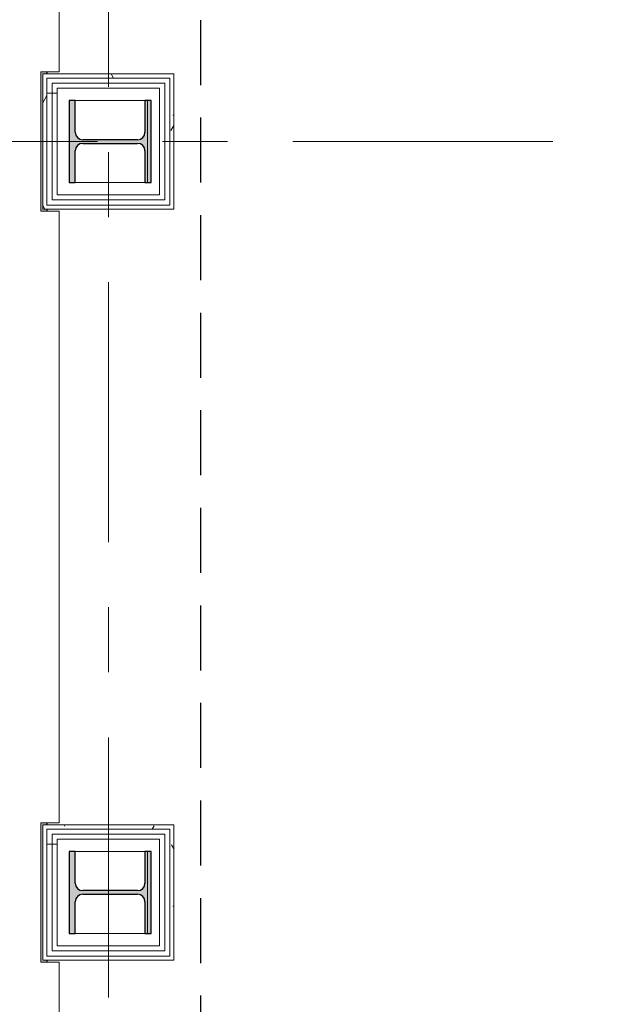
# Model space of a CAD drawing. Extents: x 2744 to 57639, y 3641 to 38820.
# Tile 6 of 179: x 4300 to 5739, y 22722 to 25126. Entities that reach past the tile are written whole.
import ezdxf

# ---------------------------------------------------------------- set-up
doc = ezdxf.new("R2010")
doc.units = 0
doc.header["$LTSCALE"] = 50
doc.linetypes.add('HIDDEN2', pattern=[4.7625, 3.175, -1.5875])
doc.linetypes.add('stramien', pattern=[22.225, 12.7, -3.175, 3.175, -3.175])
doc.layers.get('0').update_dxf_attribs({"linetype": 'CONTINUOUS'})
for name, color, linetype, lineweight in [('A-GLAZ', 8, 'CONTINUOUS', 25), ('A-WALL-MBNI', 8, 'CONTINUOUS', 25), ('A-WALL-PATT', 8, 'CONTINUOUS', 50), ('I-WALL', 8, 'CONTINUOUS', 25), ('S-COLS', 8, 'CONTINUOUS', 18), ('S-GRID', 8, 'CONTINUOUS', 18)]:
    doc.layers.add(name, color=color, linetype=linetype, lineweight=lineweight)
pattern_1 = [(0, (0, 0), (406.4, 101.6), [33.528, -271.272, 33.528, -271.272, -1625.6]), (0, (0, 0), (406.4, 101.6), [-609.6, 33.528, -576.072, 33.528, -271.272, -711.2]), (0, (0, 0), (406.4, 101.6), [-1524, 33.528, -169.672, 33.528, -474.472]), (120, (152.4, 50.8), (-291.1882, 301.15272), [33.528, -271.272, 33.528, -271.272, -1625.6]), (120, (152.4, 50.8), (-291.1882, 301.15272), [-609.6, 33.528, -576.072, 33.528, -271.272, -711.2]), (120, (152.4, 50.8), (-291.1882, 301.15272), [-1524, 33.528, -169.672, 33.528, -474.472]), (240, (203.2, 254), (-115.2118, -402.75272), [33.528, -271.272, 33.528, -271.272, -1625.6]), (240, (203.2, 254), (-115.2118, -402.75272), [-609.6, 33.528, -576.072, 33.528, -271.272, -711.2]), (240, (203.2, 254), (-115.2118, -402.75272), [-1524, 33.528, -169.672, 33.528, -474.472])]
pattern_2 = [(0, (4356.6, 24595.7), (0, 500), []), (0, (4356.6, 24545.7), (0, 500), []), (0, (4356.6, 24495.7), (0, 500), []), (0, (4356.6, 24445.7), (0, 500), [])]
pattern_3 = [(0, (4356.6, 22762.37), (0, 500), []), (0, (4356.6, 22712.37), (0, 500), []), (0, (4356.6, 22662.37), (0, 500), []), (0, (4356.6, 22612.37), (0, 500), [])]

# ---------------------------------------------------------------- blocks, each defined once
blk = doc.blocks.new('10844_ABT model nieuw_export 08-11-2012_rvt-1-Plotview 4e Verdieping - schaal 1 op 100')
at = {"layer": 'S-COLS', "lineweight": 5}
for points in [[(4420.8, 24728.2), (4435.8, 24728.2), (4435.8, 24805.7), (4441, 24818.4), (4453.8, 24823.7), (4587.8, 24823.7), (4600.5, 24818.4), (4605.8, 24805.7), (4605.8, 24728.2), (4620.8, 24728.2), (4620.8, 24928.2), (4605.8, 24928.2), (4605.8, 24850.7), (4600.5, 24838), (4587.8, 24832.7), (4453.8, 24832.7), (4441, 24838), (4435.8, 24850.7), (4435.8, 24928.2), (4420.8, 24928.2), (4420.8, 24918.8)], [(4605.8, 22895.2), (4620.8, 22895.2), (4620.8, 23095.2), (4605.8, 23095.2), (4605.8, 23017.7), (4600.5, 23005), (4587.8, 22999.7), (4453.8, 22999.7), (4441, 23005), (4435.8, 23017.7), (4435.8, 23095.2), (4420.8, 23095.2), (4420.8, 22895.2), (4435.8, 22895.2), (4435.8, 22972.7), (4441, 22985.4), (4453.8, 22990.7), (4587.8, 22990.7), (4600.5, 22985.4), (4605.8, 22972.7), (4605.8, 22940.3)]]:
    blk.add_hatch(color=256, dxfattribs=at).paths.add_polyline_path(points, flags=0)
at = {"layer": 'S-COLS', "color": 0, "lineweight": 25}
for p, q in [((4435.8, 24928.2), (4420.8, 24928.2)), ((4420.8, 24928.2), (4420.8, 24728.2)), ((4435.8, 24850.7), (4435.8, 24928.2)), ((4620.8, 24928.2), (4605.8, 24928.2)), ((4605.8, 24928.2), (4605.8, 24850.7)), ((4620.8, 24728.2), (4620.8, 24928.2)), ((4587.8, 24832.7), (4453.8, 24832.7)), ((4435.8, 24728.2), (4435.8, 24805.7)), ((4453.8, 24823.7), (4587.8, 24823.7)), ((4605.8, 24805.7), (4605.8, 24728.2)), ((4420.8, 24728.2), (4435.8, 24728.2)), ((4605.8, 24728.2), (4620.8, 24728.2)), ((4435.8, 23095.2), (4420.8, 23095.2)), ((4420.8, 23095.2), (4420.8, 22895.2)), ((4435.8, 23017.7), (4435.8, 23095.2)), ((4620.8, 23095.2), (4605.8, 23095.2)), ((4605.8, 23095.2), (4605.8, 23017.7)), ((4620.8, 22895.2), (4620.8, 23095.2)), ((4587.8, 22999.7), (4453.8, 22999.7)), ((4453.8, 22990.7), (4587.8, 22990.7)), ((4435.8, 22895.2), (4435.8, 22972.7)), ((4605.8, 22972.7), (4605.8, 22895.2)), ((4420.8, 22895.2), (4435.8, 22895.2)), ((4605.8, 22895.2), (4620.8, 22895.2))]:
    blk.add_line(p, q, dxfattribs=at)
for centre, start, end in [((4453.8, 24850.7), 180, 270), ((4587.8, 24850.7), 270, 0), ((4453.8, 24805.7), 90, 180), ((4587.8, 24805.7), 0, 90), ((4453.8, 23017.7), 180, 270), ((4587.8, 23017.7), 270, 0), ((4453.8, 22972.7), 90, 180), ((4587.8, 22972.7), 0, 90)]:
    blk.add_arc(centre, 18, start, end, dxfattribs=at)
blk = doc.blocks.new('28_KA_prefab betonnen borstwering vierde verdieping zuid - 28_KA_prefab betonnen borstwering vierde verdieping zuid-10146233-Plotview 4e Verdieping - schaal 1 op 100')
at = {"layer": 'A-WALL-PATT', "lineweight": 25}
h = blk.add_hatch(color=256, dxfattribs=at)
h.paths.add_polyline_path([(4356.6, 19178.2), (4356.6, 19493.2), (4366.6, 19493.2), (4366.6, 19498.2), (4351.6, 19498.2), (4351.6, 19328.2), (4270.1, 19328.2), (4270.1, 19588.4), (4256.6, 19588.4), (4256.6, 19178.2)], flags=0)
h.paths.add_polyline_path([(4256.6, 20901.4), (4270.1, 20901.4), (4270.1, 21421.7), (4256.6, 21421.7), (4256.6, 20961.8)], flags=0)
h.paths.add_polyline_path([(4351.6, 20991.5), (4366.6, 20991.5), (4366.6, 20996.5), (4356.6, 20996.5), (4356.6, 21326.5), (4366.6, 21326.5), (4366.6, 21331.5), (4351.6, 21331.5), (4351.6, 20996.5)], flags=0)
h.paths.add_polyline_path([(4256.6, 22734.7), (4270.1, 22734.7), (4270.1, 23255), (4256.6, 23255), (4256.6, 22824.9)], flags=0)
h.paths.add_polyline_path([(4361.6, 22824.9), (4366.6, 22824.9), (4366.6, 22829.9), (4356.6, 22829.9), (4356.6, 23159.9), (4366.6, 23160.2), (4366.6, 23164.9), (4351.6, 23164.9), (4351.6, 22824.9), (4356.6, 22824.9)], flags=0)
h.paths.add_polyline_path([(4256.6, 24568), (4270.1, 24568), (4270.1, 25088.4), (4256.6, 25088.4), (4256.6, 24658.2)], flags=0)
h.paths.add_polyline_path([(4361.6, 24658.2), (4366.6, 24658.2), (4366.6, 24663.2), (4356.6, 24663.2), (4356.6, 24993.2), (4366.6, 24993.2), (4366.6, 24998.2), (4351.6, 24998.2), (4351.6, 24658.2), (4356.6, 24658.2)], flags=0)
h.paths.add_polyline_path([(4256.6, 26401.4), (4270.1, 26401.4), (4270.1, 26921.7), (4256.6, 26921.7), (4256.6, 26457.7)], flags=0)
h.paths.add_polyline_path([(4351.6, 26491.5), (4366.6, 26491.5), (4366.6, 26496.5), (4356.6, 26496.5), (4356.6, 26826.5), (4366.6, 26826.5), (4366.6, 26831.5), (4351.6, 26831.5), (4351.6, 26496.5)], flags=0)
h.paths.add_polyline_path([(4265.1, 28234.7), (4270.1, 28234.7), (4270.1, 28755), (4256.6, 28755), (4256.6, 28234.7)], flags=0)
h.paths.add_polyline_path([(4366.6, 28324.9), (4366.6, 28329.9), (4356.6, 28329.9), (4356.6, 28659.9), (4366.6, 28659.9), (4366.6, 28664.9), (4351.6, 28664.9), (4351.6, 28324.9), (4361.6, 28324.9)], flags=0)
h.paths.add_polyline_path([(4265.1, 30068), (4270.1, 30068), (4270.1, 30588.4), (4256.6, 30588.4), (4256.6, 30068)], flags=0)
h.paths.add_polyline_path([(4366.6, 30158.2), (4366.6, 30163.2), (4356.6, 30163.2), (4356.6, 30493.2), (4366.6, 30493.2), (4366.6, 30498.2), (4351.6, 30498.2), (4351.6, 30158.2), (4361.6, 30158.2)], flags=0)
h.paths.add_polyline_path([(4270.1, 31901.4), (4270.1, 32421.7), (4256.6, 32421.7), (4256.6, 31901.4), (4265.1, 31901.4)], flags=0)
h.paths.add_polyline_path([(4351.6, 31991.5), (4366.6, 31991.5), (4366.6, 31996.5), (4356.6, 31996.5), (4356.6, 32326.5), (4366.6, 32326.5), (4366.6, 32331.5), (4351.6, 32331.5), (4351.6, 31996.5)], flags=0)
h.paths.add_polyline_path([(4256.6, 33734.7), (4270.1, 33734.7), (4270.1, 34255), (4256.6, 34255), (4256.6, 33824.9)], flags=0)
h.paths.add_polyline_path([(4366.6, 33824.9), (4366.6, 33829.9), (4356.6, 33829.9), (4356.6, 34159.9), (4366.6, 34159.9), (4366.6, 34166.9), (4351.6, 34166.9), (4351.6, 33824.9), (4361.6, 33824.9)], flags=0)
h.paths.add_polyline_path([(4270.1, 35568), (4270.1, 35828.2), (4351.6, 35828.2), (4351.6, 35658.2), (4366.6, 35658.2), (4366.6, 35663.2), (4356.6, 35663.2), (4356.6, 35993.2), (4676.6, 35993.2), (4676.6, 35978.2), (4681.6, 35978.2), (4681.6, 35998.2), (4516.6, 35998.2), (4516.6, 36074.7), (4776.8, 36074.7), (4776.8, 36088.2), (4256.6, 36088.2), (4256.6, 35568), (4265.1, 35568)], flags=0)
h.paths.add_polyline_path([(19068.1, 35978.2), (19076.6, 35978.2), (19075.8, 36088.2), (18923.1, 36088.2), (18923.1, 36074.7), (19068.1, 36074.7)], flags=0)
h.paths.add_polyline_path([(17509.9, 35978.2), (17514.9, 35978.2), (17514.9, 35998.2), (17184.9, 35998.2), (17184.9, 35978.2), (17189.9, 35978.2), (17189.9, 35993.2), (17509.9, 35993.2), (17509.9, 35983.2)], flags=0)
h.paths.add_polyline_path([(15351.6, 35978.2), (15356.6, 35978.2), (15356.6, 35993.2), (15676.6, 35993.2), (15676.6, 35978.2), (15681.6, 35978.2), (15681.6, 35998.2), (15351.6, 35998.2), (15351.6, 35983.2)], flags=0)
h.paths.add_polyline_path([(13848.3, 35978.2), (13848.3, 35998.2), (13730.8, 35998.2), (13730.8, 35993.5), (13635.8, 35993.5), (13635.8, 35998.2), (13518.3, 35998.2), (13518.3, 35978.2), (13523.3, 35978.2), (13523.3, 35993.2), (13843.3, 35993.2), (13843.3, 35978.2)], flags=0)
h.paths.add_polyline_path([(12014.9, 35978.2), (12014.9, 35998.2), (11897.4, 35998.2), (11897.4, 35993.5), (11802.4, 35993.5), (11802.4, 35998.2), (11684.9, 35998.2), (11684.9, 35978.2), (11689.9, 35978.2), (11689.9, 35993.2), (12009.9, 35993.2), (12009.9, 35978.2)], flags=0)
h.paths.add_polyline_path([(10176.6, 35978.2), (10181.6, 35978.2), (10181.6, 35998.2), (10064.1, 35998.2), (10064.1, 35993.5), (9969.1, 35993.5), (9969.1, 35998.2), (9856.6, 35998.2), (9856.6, 35993.2), (10176.6, 35993.2), (10176.6, 35983.2)], flags=0)
h.paths.add_polyline_path([(8343.3, 35978.2), (8348.3, 35978.2), (8348.3, 35998.2), (8018.3, 35998.2), (8018.3, 35978.2), (8023.3, 35978.2), (8023.3, 35993.2), (8343.3, 35993.2), (8343.3, 35983.2)], flags=0)
h.paths.add_polyline_path([(6514.9, 35978.2), (6514.9, 35998.2), (6184.9, 35998.2), (6184.9, 35978.2), (6189.9, 35978.2), (6189.9, 35993.2), (6509.9, 35993.2), (6509.9, 35978.2)], flags=0)
h.paths.add_polyline_path([(17514.9, 36074.7), (17610.1, 36074.7), (17610.1, 36088.2), (17089.8, 36088.2), (17089.8, 36074.7), (17470.6, 36074.7)], flags=0)
h.paths.add_polyline_path([(15776.8, 36074.7), (15776.8, 36088.2), (15256.4, 36088.2), (15256.4, 36074.7), (15681.6, 36074.7)], flags=0)
h.paths.add_polyline_path([(9756.4, 36074.7), (9969.1, 36074.7), (9969.1, 36088.2), (9756.4, 36088.2), (9756.4, 36079.7)], flags=0)
h.paths.add_polyline_path([(11897.4, 36074.7), (12110.1, 36074.7), (12110.1, 36088.2), (11897.4, 36088.2)], flags=0)
h.paths.add_polyline_path([(11802.4, 36074.7), (11802.4, 36088.2), (11589.8, 36088.2), (11589.8, 36074.7), (11783.2, 36074.7)], flags=0)
h.paths.add_polyline_path([(13635.8, 36074.7), (13635.8, 36088.2), (13423.1, 36088.2), (13423.1, 36074.7), (13518.3, 36074.7)], flags=0)
h.paths.add_polyline_path([(10181.6, 36074.7), (10276.8, 36074.7), (10276.8, 36088.2), (10064.1, 36088.2), (10064.1, 36074.7)], flags=0)
h.paths.add_polyline_path([(13730.8, 36074.7), (13943.4, 36074.7), (13943.4, 36088.2), (13730.8, 36088.2)], flags=0)
h.paths.add_polyline_path([(8443.4, 36074.7), (8443.4, 36088.2), (7923.1, 36088.2), (7923.1, 36074.7), (8348.3, 36074.7)], flags=0)
h.paths.add_polyline_path([(6610.1, 36074.7), (6610.1, 36088.2), (6089.8, 36088.2), (6089.8, 36074.7), (6514.9, 36074.7)], flags=0)
at = {"layer": 'A-WALL-MBNI'}
for p, q in [((4366.6, 24998.2), (4366.6, 24993.2)), ((4366.6, 24663.2), (4366.6, 24658.2)), ((4366.6, 23164.9), (4366.6, 23160.2)), ((4366.6, 22829.9), (4366.6, 22824.9))]:
    blk.add_line(p, q, dxfattribs=at)
blk = doc.blocks.new('vensterbank tweede verdieping3 - vensterbank tweede verdieping-12052795-Plotview 4e Verdieping - schaal 1 op 100')
at = {"layer": 'A-GLAZ', "lineweight": 18}
for p, q in [((4396.6, 24998.2), (4396.6, 26491.5)), ((4351.6, 24658.2), (4351.6, 24998.2)), ((4351.6, 24998.2), (4396.6, 24998.2)), ((4396.6, 24658.2), (4351.6, 24658.2)), ((4396.6, 23164.9), (4396.6, 24658.2)), ((4351.6, 22824.9), (4351.6, 23164.9)), ((4351.6, 23164.9), (4396.6, 23164.9)), ((4396.6, 22824.9), (4351.6, 22824.9)), ((4396.6, 21331.5), (4396.6, 22824.9))]:
    blk.add_line(p, q, dxfattribs=at)
blk = doc.blocks.new('Onderlegger 4e verdieping')
at = {"layer": 'A-WALL-PATT', "lineweight": 18}
h = blk.add_hatch(dxfattribs=at)
h.set_pattern_fill('FP_9', color=256, style=0, pattern_type=2)
h.set_pattern_definition(pattern_1)
h.paths.add_polyline_path([(4666.6, 24983.2), (4676.6, 24983.2), (4676.6, 24993.2), (4356.6, 24993.2), (4356.6, 24983.2), (4515.8, 24983.2)], flags=0)
h = blk.add_hatch(dxfattribs=at)
h.set_pattern_fill('FP_9', color=256, style=0, pattern_type=2)
h.set_pattern_definition(pattern_1)
h.paths.add_polyline_path([(4366.6, 24663.2), (4366.6, 24983.2), (4356.6, 24983.2), (4356.6, 24663.2)], flags=0)
h = blk.add_hatch(dxfattribs=at)
h.set_pattern_fill('FP_205', color=256, angle=-270, style=0, pattern_type=2)
h.set_pattern_definition([(270, (4316.6, 24993.2), (500, -9e-13), []), (270, (4266.6, 24993.2), (500, -9e-13), []), (270, (4216.6, 24993.2), (500, -9e-13), []), (270, (4166.6, 24993.2), (500, -9e-13), [])])
h.paths.add_polyline_path([(4654.1, 24970.7), (4666.6, 24970.7), (4666.6, 24983.2), (4366.6, 24983.2), (4366.6, 24970.7), (4515.8, 24970.7)], flags=0)
h = blk.add_hatch(dxfattribs=at)
h.set_pattern_fill('FP_9', color=256, style=0, pattern_type=2)
h.set_pattern_definition(pattern_1)
h.paths.add_polyline_path([(4666.6, 24663.2), (4676.6, 24663.2), (4676.6, 24983.2), (4666.6, 24983.2), (4666.6, 24673.2)], flags=0)
h = blk.add_hatch(dxfattribs=at)
h.set_pattern_fill('FP_206', color=256, angle=90, style=0, pattern_type=2)
h.set_pattern_definition(pattern_2)
h.paths.add_polyline_path([(4379.1, 24673.2), (4379.1, 24970.7), (4366.6, 24970.7), (4366.6, 24673.2)], flags=0)
h = blk.add_hatch(dxfattribs=at)
h.set_pattern_fill('FP_206', color=256, angle=90, style=0, pattern_type=2)
h.set_pattern_definition(pattern_2)
h.paths.add_polyline_path([(4391.6, 24685.7), (4391.6, 24958.2), (4379.1, 24958.2), (4379.1, 24685.7)], flags=0)
h = blk.add_hatch(dxfattribs=at)
h.set_pattern_fill('FP_9', color=256, style=0, pattern_type=2)
h.set_pattern_definition(pattern_1)
h.paths.add_polyline_path([(4666.6, 23149.9), (4676.6, 23149.9), (4676.6, 23159.9), (4356.6, 23159.9), (4356.6, 23149.9), (4515.8, 23149.9)], flags=0)
h = blk.add_hatch(dxfattribs=at)
h.set_pattern_fill('FP_219', color=256, angle=-270, style=0, pattern_type=2)
h.set_pattern_definition([(270, (4316.6, 23159.87), (500, -9e-13), []), (270, (4266.6, 23159.87), (500, -9e-13), []), (270, (4216.6, 23159.87), (500, -9e-13), []), (270, (4166.6, 23159.87), (500, -9e-13), [])])
h.paths.add_polyline_path([(4654.1, 23137.4), (4666.6, 23137.4), (4666.6, 23149.9), (4366.6, 23149.9), (4366.6, 23137.4), (4515.8, 23137.4)], flags=0)
h = blk.add_hatch(dxfattribs=at)
h.set_pattern_fill('FP_9', color=256, style=0, pattern_type=2)
h.set_pattern_definition(pattern_1)
h.paths.add_polyline_path([(4666.6, 22829.9), (4676.6, 22829.9), (4676.6, 23149.9), (4666.6, 23149.9), (4666.6, 22839.9)], flags=0)
h = blk.add_hatch(dxfattribs=at)
h.set_pattern_fill('FP_220', color=256, angle=90, style=0, pattern_type=2)
h.set_pattern_definition(pattern_3)
h.paths.add_polyline_path([(4379.1, 22839.9), (4379.1, 23137.4), (4366.6, 23137.4), (4366.6, 22839.9)], flags=0)
h = blk.add_hatch(dxfattribs=at)
h.set_pattern_fill('FP_220', color=256, angle=90, style=0, pattern_type=2)
h.set_pattern_definition(pattern_3)
h.paths.add_polyline_path([(4391.6, 22852.4), (4391.6, 23124.9), (4379.1, 23124.9), (4379.1, 22852.4)], flags=0)
at = {"layer": 'I-WALL', "lineweight": 18}
for p, q in [((4676.6, 24993.2), (4356.6, 24993.2)), ((4356.6, 24993.2), (4356.6, 24663.2)), ((4666.6, 24983.2), (4366.6, 24983.2)), ((4366.6, 24983.2), (4366.6, 24673.2)), ((4666.6, 24983.2), (4666.6, 24673.2)), ((4676.6, 24663.2), (4676.6, 24993.2)), ((4654.1, 24970.7), (4379.1, 24970.7)), ((4379.1, 24970.7), (4379.1, 24685.7)), ((4641.6, 24958.2), (4391.6, 24958.2)), ((4391.6, 24958.2), (4391.6, 24698.2)), ((4641.6, 24958.2), (4641.6, 24698.2)), ((4654.1, 24970.7), (4654.1, 24685.7)), ((4421.6, 24928.2), (4611.6, 24928.2)), ((4421.6, 24728.2), (4421.6, 24928.2)), ((4611.6, 24928.2), (4611.6, 24728.2)), ((4611.6, 24728.2), (4421.6, 24728.2)), ((4654.1, 24685.7), (4379.1, 24685.7)), ((4641.6, 24698.2), (4391.6, 24698.2)), ((4356.6, 24663.2), (4676.6, 24663.2)), ((4666.6, 24673.2), (4366.6, 24673.2)), ((4676.6, 23159.9), (4356.6, 23159.9)), ((4356.6, 23159.9), (4356.6, 22829.9)), ((4666.6, 23149.9), (4366.6, 23149.9)), ((4366.6, 23149.9), (4366.6, 22839.9)), ((4666.6, 23149.9), (4666.6, 22839.9)), ((4676.6, 22829.9), (4676.6, 23159.9)), ((4654.1, 23137.4), (4379.1, 23137.4)), ((4379.1, 23137.4), (4379.1, 22852.4)), ((4641.6, 23124.9), (4391.6, 23124.9)), ((4391.6, 23124.9), (4391.6, 22864.9)), ((4641.6, 23124.9), (4641.6, 22864.9)), ((4654.1, 23137.4), (4654.1, 22852.4)), ((4421.6, 23094.9), (4611.6, 23094.9)), ((4421.6, 22894.9), (4421.6, 23094.9)), ((4611.6, 23094.9), (4611.6, 22894.9)), ((4611.6, 22894.9), (4421.6, 22894.9)), ((4641.6, 22864.9), (4391.6, 22864.9)), ((4666.6, 22839.9), (4366.6, 22839.9)), ((4654.1, 22852.4), (4379.1, 22852.4)), ((4356.6, 22829.9), (4676.6, 22829.9))]:
    blk.add_line(p, q, dxfattribs=at)
at = {"layer": 'S-GRID', "linetype": 'stramien'}
for p, q in [((4516.6, 37820.1), (4516.6, 16247.5)), ((2743.8, 24828.2), (56270.4, 24828.2))]:
    blk.add_line(p, q, dxfattribs=at)
at = {"lineweight": 5}
blk.add_blockref('10844_ABT model nieuw_export 08-11-2012_rvt-1-Plotview 4e Verdieping - schaal 1 op 100', (0, 0), dxfattribs=at)
at = {"layer": 'A-GLAZ'}
blk.add_blockref('vensterbank tweede verdieping3 - vensterbank tweede verdieping-12052795-Plotview 4e Verdieping - schaal 1 op 100', (0, 0), dxfattribs=at)
at = {"layer": 'A-WALL-MBNI'}
blk.add_blockref('28_KA_prefab betonnen borstwering vierde verdieping zuid - 28_KA_prefab betonnen borstwering vierde verdieping zuid-10146233-Plotview 4e Verdieping - schaal 1 op 100', (0, 0), dxfattribs=at)

msp = doc.modelspace()

# ---------------------------------------------------------------- linework, layer by layer
at = {"color": 254, "linetype": 'HIDDEN2'}
msp.add_line((4741.6, 35602.2), (4741.6, 19553.2), dxfattribs=at)

# ---------------------------------------------------------------- block references
msp.add_blockref('Onderlegger 4e verdieping', (0, 0))

doc.saveas('drawing.dxf')
